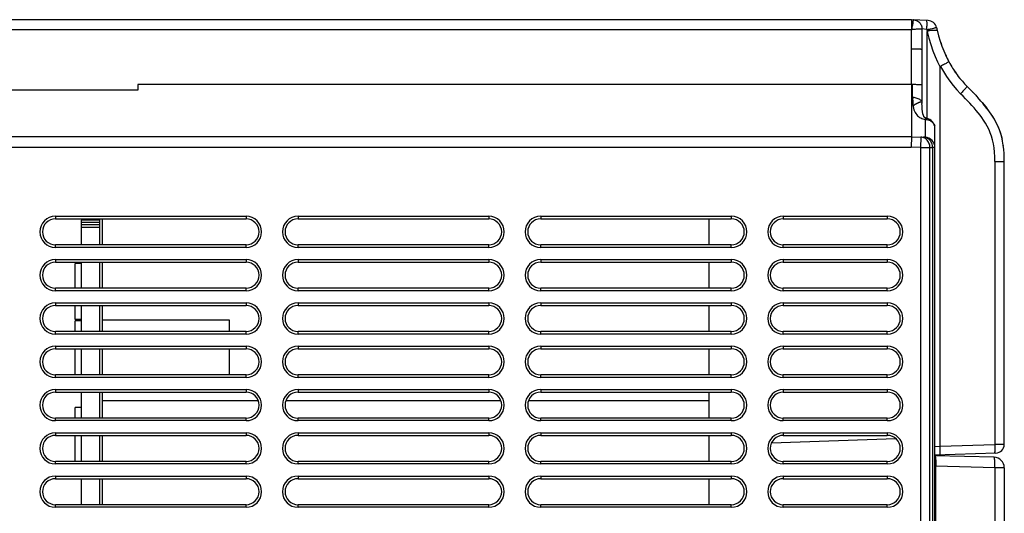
# Model space of a CAD drawing. Header units: millimetres. Extents: x -131 to 719, y -272 to 510.
# Tile 101 of 102: x 423 to 537, y 175 to 232. Entities that reach past the tile are written whole.
import ezdxf

# ---------------------------------------------------------------- set-up
doc = ezdxf.new("R2010")
doc.units = ezdxf.units.MM
doc.header["$LTSCALE"] = 23.1
doc.layers.get('0').update_dxf_attribs({"linetype": 'CONTINUOUS'})

msp = doc.modelspace()

# ---------------------------------------------------------------- linework, layer by layer
at = {"color": 7}
for p, q in [((526.19, 232.37), (381.91, 232.37)), ((526.19, 232.37), (526.19, 232.36)), ((528.12, 232.29), (526.19, 232.37)), ((526.19, 232.36), (526.19, 232.26)), ((526.19, 232.26), (526.19, 232.04)), ((526.34, 231.97), (526.28, 231.6)), ((526.37, 232.15), (526.34, 231.97)), ((526.39, 232.22), (526.37, 232.15)), ((381.91, 231.23), (526.19, 231.24)), ((526.19, 231.24), (526.22, 231.24)), ((526.21, 229.01), (526.22, 231.17)), ((526.22, 231.24), (526.22, 231.17)), ((526.25, 231.43), (526.24, 231.42)), ((526.26, 231.52), (526.25, 231.47)), ((526.25, 231.47), (526.25, 231.43)), ((526.28, 231.6), (526.26, 231.52)), ((527.41, 231.32), (527.41, 231.17)), ((527.98, 231.25), (527.41, 231.32)), ((527.41, 231.17), (527.41, 230.06)), ((527.98, 231.25), (527.98, 231.18)), ((527.99, 231.17), (528, 231.02)), ((527.99, 231.17), (528.45, 231.17)), ((528, 220.97), (528, 231.02)), ((528.35, 231.32), (528.57, 231.36)), ((528.45, 231.17), (528.66, 231.17)), ((528.66, 231.17), (528.46, 231.12)), ((528.57, 231.36), (528.77, 231.4)), ((528.87, 231.17), (529.15, 231.17)), ((529.09, 231.47), (529.12, 231.37)), ((529.12, 231.37), (529.14, 231.27)), ((529.14, 231.27), (529.16, 231.17)), ((529.15, 231.17), (529.16, 231.17)), ((529.16, 231.17), (529.33, 230.52)), ((527.41, 230.06), (527.41, 222.84)), ((529.33, 230.52), (529.52, 229.9)), ((529.52, 229.9), (529.72, 229.32)), ((526.21, 224.89), (526.21, 229.01)), ((529.72, 229.32), (529.93, 228.77)), ((529.93, 228.77), (530.16, 228.25)), ((530.15, 228.27), (530.08, 228.44)), ((530.11, 227.28), (530.01, 227.23)), ((530.2, 227.33), (530.11, 227.28)), ((530.39, 227.77), (530.15, 228.27)), ((530.16, 228.25), (530.39, 227.77)), ((530.28, 227.38), (530.2, 227.33)), ((530.35, 227.42), (530.28, 227.38)), ((530.51, 227.53), (530.39, 227.77)), ((530.39, 227.77), (530.43, 227.69)), ((530.39, 227.77), (530.39, 227.77)), ((530.39, 227.77), (530.52, 227.53)), ((530.43, 227.69), (530.47, 227.61)), ((530.47, 227.61), (530.51, 227.53)), ((530.51, 227.53), (530.63, 227.32)), ((529.52, 183.11), (529.52, 226.9)), ((529.67, 227.04), (529.55, 226.98)), ((529.79, 227.11), (529.67, 227.04)), ((529.9, 227.17), (529.79, 227.11)), ((530.01, 227.23), (529.9, 227.17)), ((531.05, 226.62), (531.4, 226.11)), ((531.26, 226.3), (531.36, 226.15)), ((531.79, 225.59), (531.78, 225.61)), ((531.94, 225.41), (531.79, 225.59)), ((436.91, 224.23), (381.91, 224.23)), ((436.91, 224.87), (436.91, 224.23)), ((526.19, 224.87), (436.91, 224.87)), ((526.2, 224.88), (526.19, 224.87)), ((526.19, 224.87), (526.19, 218.86)), ((526.21, 224.88), (526.2, 224.88)), ((526.21, 224.89), (526.21, 224.88)), ((526.27, 224.91), (526.27, 223.42)), ((533.05, 224.23), (532.53, 224.76)), ((533.05, 224.23), (533.05, 224.23)), ((533.05, 224.23), (533.47, 223.79)), ((526.34, 223.23), (526.33, 223.18)), ((526.34, 223.06), (526.34, 223.02)), ((526.34, 223.02), (526.34, 222.97)), ((526.34, 222.97), (526.34, 222.92)), ((527.35, 222.83), (527.32, 222.84)), ((527.4, 222.82), (527.35, 222.83)), ((527.41, 222.8), (527.4, 222.86)), ((527.41, 222.84), (527.41, 222.71)), ((527.41, 222.8), (527.41, 222.81)), ((527.41, 222.64), (527.41, 222.71)), ((533.85, 223.39), (533.46, 223.8)), ((533.61, 223.64), (533.87, 223.36)), ((534.21, 222.98), (533.85, 223.39)), ((533.87, 223.36), (534.22, 222.96)), ((534.54, 222.59), (534.21, 222.98)), ((534.36, 222.8), (534.59, 222.53)), ((534.91, 222.13), (534.48, 222.66)), ((534.85, 222.21), (534.54, 222.59)), ((534.59, 222.53), (534.88, 222.17)), ((535.14, 221.83), (534.85, 222.21)), ((527.77, 220.87), (527.77, 218.79)), ((527.92, 220.99), (527.92, 220.99)), ((528.91, 219.84), (528.9, 219.9)), ((528.91, 217.6), (528.91, 219.81)), ((526.19, 218.86), (381.91, 218.86)), ((526.19, 218.86), (526.17, 217.66)), ((526.19, 218.86), (527.77, 218.79)), ((527.28, 218.82), (527.23, 217.62)), ((381.91, 217.66), (526.17, 217.66)), ((527.23, 217.62), (526.17, 217.66)), ((527.23, 217.62), (527.23, 26.25)), ((527.23, 217.62), (528.32, 217.62)), ((528.32, 217.62), (528.64, 217.6)), ((528.32, 26.25), (528.32, 217.62)), ((528.91, 217.6), (528.64, 217.6)), ((528.64, 217.6), (528.64, 26.25)), ((528.91, 26.27), (528.91, 217.6)), ((536.81, 217.81), (536.78, 217.96)), ((535.82, 215.99), (536.91, 215.99)), ((535.82, 215.99), (535.82, 183.33)), ((536.91, 183.33), (536.91, 215.99)), ((427.41, 209.67), (427.41, 209.37)), ((427.41, 209.67), (449.41, 209.67)), ((427.41, 209.37), (449.41, 209.37)), ((430.41, 209.37), (430.41, 209.21)), ((430.41, 206.37), (430.41, 209.21)), ((432.5, 209.21), (430.41, 209.21)), ((432.5, 209.37), (432.5, 209.21)), ((432.5, 209.21), (432.5, 206.37)), ((432.8, 209.37), (432.8, 206.37)), ((449.41, 209.67), (449.41, 209.37)), ((455.41, 209.67), (455.41, 209.37)), ((455.41, 209.67), (477.41, 209.67)), ((455.41, 209.37), (477.41, 209.37)), ((477.41, 209.67), (477.41, 209.37)), ((483.41, 209.67), (483.41, 209.37)), ((483.41, 209.67), (505.41, 209.67)), ((483.41, 209.37), (505.41, 209.37)), ((502.8, 209.37), (502.8, 206.37)), ((505.41, 209.67), (505.41, 209.37)), ((511.41, 209.67), (511.41, 209.37)), ((511.41, 209.67), (523.41, 209.67)), ((511.41, 209.37), (523.41, 209.37)), ((523.41, 209.67), (523.41, 209.37)), ((432.5, 208.95), (430.41, 208.95)), ((432.5, 208.67), (430.41, 208.67)), ((432.5, 208.37), (430.41, 208.37)), ((427.41, 206.07), (427.41, 206.37)), ((449.41, 206.37), (427.41, 206.37)), ((449.41, 206.07), (427.41, 206.07)), ((449.41, 206.07), (449.41, 206.37)), ((455.41, 206.07), (455.41, 206.37)), ((477.41, 206.37), (455.41, 206.37)), ((477.41, 206.07), (455.41, 206.07)), ((477.41, 206.07), (477.41, 206.37)), ((483.41, 206.07), (483.41, 206.37)), ((505.41, 206.37), (483.41, 206.37)), ((505.41, 206.07), (483.41, 206.07)), ((505.41, 206.07), (505.41, 206.37)), ((511.41, 206.07), (511.41, 206.37)), ((523.41, 206.37), (511.41, 206.37)), ((523.41, 206.07), (511.41, 206.07)), ((523.41, 206.07), (523.41, 206.37)), ((427.41, 204.67), (427.41, 204.37)), ((427.41, 204.67), (449.41, 204.67)), ((449.41, 204.67), (449.41, 204.37)), ((455.41, 204.67), (455.41, 204.37)), ((455.41, 204.67), (477.41, 204.67)), ((477.41, 204.67), (477.41, 204.37)), ((483.41, 204.67), (483.41, 204.37)), ((483.41, 204.67), (505.41, 204.67)), ((505.41, 204.67), (505.41, 204.37)), ((511.41, 204.67), (523.41, 204.67)), ((511.41, 204.67), (511.41, 204.37)), ((523.41, 204.67), (523.41, 204.37)), ((427.41, 204.37), (449.41, 204.37)), ((429.71, 201.37), (429.71, 204.2)), ((430.41, 204.2), (429.71, 204.2)), ((430.41, 201.37), (430.41, 204.37)), ((432.5, 204.37), (432.5, 201.37)), ((432.8, 204.37), (432.8, 201.37)), ((455.41, 204.37), (477.41, 204.37)), ((483.41, 204.37), (505.41, 204.37)), ((502.8, 204.37), (502.8, 201.37)), ((511.41, 204.37), (523.41, 204.37)), ((427.41, 201.07), (427.41, 201.37)), ((449.41, 201.37), (427.41, 201.37)), ((449.41, 201.07), (449.41, 201.37)), ((455.41, 201.07), (455.41, 201.37)), ((477.41, 201.37), (455.41, 201.37)), ((477.41, 201.07), (477.41, 201.37)), ((483.41, 201.07), (483.41, 201.37)), ((505.41, 201.37), (483.41, 201.37)), ((505.41, 201.07), (505.41, 201.37)), ((523.41, 201.37), (511.41, 201.37)), ((511.41, 201.07), (511.41, 201.37)), ((523.41, 201.07), (523.41, 201.37)), ((449.41, 201.07), (427.41, 201.07)), ((477.41, 201.07), (455.41, 201.07)), ((505.41, 201.07), (483.41, 201.07)), ((523.41, 201.07), (511.41, 201.07)), ((427.41, 199.67), (427.41, 199.37)), ((427.41, 199.67), (449.41, 199.67)), ((427.41, 199.37), (449.41, 199.37)), ((429.71, 197.75), (429.71, 199.37)), ((430.41, 196.37), (430.41, 199.37)), ((432.5, 199.37), (432.5, 196.37)), ((432.8, 199.37), (432.8, 196.37)), ((449.41, 199.67), (449.41, 199.37)), ((455.41, 199.67), (455.41, 199.37)), ((455.41, 199.67), (477.41, 199.67)), ((455.41, 199.37), (477.41, 199.37)), ((477.41, 199.67), (477.41, 199.37)), ((483.41, 199.67), (483.41, 199.37)), ((483.41, 199.67), (505.41, 199.67)), ((483.41, 199.37), (505.41, 199.37)), ((502.8, 199.37), (502.8, 196.37)), ((505.41, 199.67), (505.41, 199.37)), ((511.41, 199.67), (523.41, 199.67)), ((511.41, 199.67), (511.41, 199.37)), ((511.41, 199.37), (523.41, 199.37)), ((523.41, 199.67), (523.41, 199.37)), ((430.41, 197.75), (429.71, 197.75)), ((429.71, 196.37), (429.71, 197.6)), ((430.41, 197.6), (429.71, 197.6)), ((447.5, 197.67), (432.8, 197.67)), ((447.5, 196.37), (447.5, 197.67)), ((427.41, 196.07), (427.41, 196.37)), ((449.41, 196.37), (427.41, 196.37)), ((449.41, 196.07), (427.41, 196.07)), ((449.41, 196.07), (449.41, 196.37)), ((455.41, 196.07), (455.41, 196.37)), ((477.41, 196.37), (455.41, 196.37)), ((477.41, 196.07), (455.41, 196.07)), ((477.41, 196.07), (477.41, 196.37)), ((483.41, 196.07), (483.41, 196.37)), ((505.41, 196.37), (483.41, 196.37)), ((505.41, 196.07), (483.41, 196.07)), ((505.41, 196.07), (505.41, 196.37)), ((523.41, 196.37), (511.41, 196.37)), ((511.41, 196.07), (511.41, 196.37)), ((523.41, 196.07), (511.41, 196.07)), ((523.41, 196.07), (523.41, 196.37)), ((427.41, 194.67), (427.41, 194.37)), ((427.41, 194.67), (449.41, 194.67)), ((427.41, 194.37), (449.41, 194.37)), ((429.71, 191.37), (429.71, 194.37)), ((430.41, 191.37), (430.41, 194.37)), ((432.5, 194.37), (432.5, 191.37)), ((432.8, 194.37), (432.8, 191.37)), ((447.5, 191.37), (447.5, 194.37)), ((449.41, 194.67), (449.41, 194.37)), ((455.41, 194.67), (455.41, 194.37)), ((455.41, 194.67), (477.41, 194.67)), ((455.41, 194.37), (477.41, 194.37)), ((477.41, 194.67), (477.41, 194.37)), ((483.41, 194.67), (483.41, 194.37)), ((483.41, 194.67), (505.41, 194.67)), ((483.41, 194.37), (505.41, 194.37)), ((502.8, 194.37), (502.8, 191.37)), ((505.41, 194.67), (505.41, 194.37)), ((511.41, 194.67), (523.41, 194.67)), ((511.41, 194.67), (511.41, 194.37)), ((511.41, 194.37), (523.41, 194.37)), ((523.41, 194.67), (523.41, 194.37)), ((427.41, 191.07), (427.41, 191.37)), ((449.41, 191.37), (427.41, 191.37)), ((449.41, 191.07), (427.41, 191.07)), ((449.41, 191.07), (449.41, 191.37)), ((455.41, 191.07), (455.41, 191.37)), ((477.41, 191.37), (455.41, 191.37)), ((477.41, 191.07), (455.41, 191.07)), ((477.41, 191.07), (477.41, 191.37)), ((483.41, 191.07), (483.41, 191.37)), ((505.41, 191.37), (483.41, 191.37)), ((505.41, 191.07), (483.41, 191.07)), ((505.41, 191.07), (505.41, 191.37)), ((523.41, 191.37), (511.41, 191.37)), ((511.41, 191.07), (511.41, 191.37)), ((523.41, 191.07), (511.41, 191.07)), ((523.41, 191.07), (523.41, 191.37)), ((427.41, 189.67), (427.41, 189.37)), ((427.41, 189.67), (449.41, 189.67)), ((427.41, 189.37), (449.41, 189.37)), ((430.41, 186.37), (430.41, 189.37)), ((432.5, 189.37), (432.5, 186.37)), ((432.8, 189.37), (432.8, 186.37)), ((449.41, 189.67), (449.41, 189.37)), ((455.41, 189.67), (455.41, 189.37)), ((455.41, 189.67), (477.41, 189.67)), ((455.41, 189.37), (477.41, 189.37)), ((477.41, 189.67), (477.41, 189.37)), ((483.41, 189.67), (483.41, 189.37)), ((483.41, 189.67), (505.41, 189.67)), ((483.41, 189.37), (505.41, 189.37)), ((502.8, 189.37), (502.8, 186.37)), ((505.41, 189.67), (505.41, 189.37)), ((511.41, 189.67), (523.41, 189.67)), ((511.41, 189.67), (511.41, 189.37)), ((511.41, 189.37), (523.41, 189.37)), ((523.41, 189.67), (523.41, 189.37)), ((429.71, 186.37), (429.71, 187.6)), ((430.41, 187.6), (429.71, 187.6)), ((450.82, 188.37), (432.8, 188.37)), ((478.82, 188.37), (454, 188.37)), ((502.8, 188.37), (482, 188.37)), ((427.41, 186.07), (427.41, 186.37)), ((449.41, 186.37), (427.41, 186.37)), ((449.41, 186.07), (449.41, 186.37)), ((455.41, 186.07), (455.41, 186.37)), ((477.41, 186.37), (455.41, 186.37)), ((477.41, 186.07), (477.41, 186.37)), ((483.41, 186.07), (483.41, 186.37)), ((505.41, 186.37), (483.41, 186.37)), ((505.41, 186.07), (505.41, 186.37)), ((523.41, 186.37), (511.41, 186.37)), ((511.41, 186.07), (511.41, 186.37)), ((523.41, 186.07), (523.41, 186.37)), ((449.41, 186.07), (427.41, 186.07)), ((477.41, 186.07), (455.41, 186.07)), ((505.41, 186.07), (483.41, 186.07)), ((523.41, 186.07), (511.41, 186.07)), ((427.41, 184.67), (427.41, 184.37)), ((427.41, 184.67), (449.41, 184.67)), ((427.41, 184.37), (449.41, 184.37)), ((429.71, 181.37), (429.71, 184.37)), ((430.41, 181.37), (430.41, 184.37)), ((432.5, 184.37), (432.5, 181.37)), ((432.8, 184.37), (432.8, 181.37)), ((449.41, 184.67), (449.41, 184.37)), ((455.41, 184.67), (455.41, 184.37)), ((455.41, 184.67), (477.41, 184.67)), ((455.41, 184.37), (477.41, 184.37)), ((477.41, 184.67), (477.41, 184.37)), ((483.41, 184.67), (483.41, 184.37)), ((483.41, 184.67), (505.41, 184.67)), ((483.41, 184.37), (505.41, 184.37)), ((502.8, 184.37), (502.8, 181.37)), ((505.41, 184.67), (505.41, 184.37)), ((511.41, 184.67), (523.41, 184.67)), ((511.41, 184.67), (511.41, 184.37)), ((511.41, 184.37), (523.41, 184.37)), ((523.41, 184.67), (523.41, 184.37)), ((524.41, 183.98), (510.04, 183.48)), ((528.91, 183.09), (529.52, 183.11)), ((529.52, 183.11), (535.82, 183.33)), ((536.73, 183.33), (535.82, 183.33)), ((536.91, 183.33), (536.73, 183.33)), ((536.91, 183.33), (536.91, 183.33)), ((535.95, 182.33), (528.91, 182.09)), ((535.74, 181.84), (528.91, 182.02)), ((427.41, 181.07), (427.41, 181.37)), ((449.41, 181.37), (427.41, 181.37)), ((449.41, 181.07), (427.41, 181.07)), ((449.41, 181.07), (449.41, 181.37)), ((455.41, 181.07), (455.41, 181.37)), ((477.41, 181.37), (455.41, 181.37)), ((477.41, 181.07), (455.41, 181.07)), ((477.41, 181.07), (477.41, 181.37)), ((483.41, 181.07), (483.41, 181.37)), ((505.41, 181.37), (483.41, 181.37)), ((505.41, 181.07), (483.41, 181.07)), ((505.41, 181.07), (505.41, 181.37)), ((523.41, 181.37), (511.41, 181.37)), ((511.41, 181.07), (511.41, 181.37)), ((523.41, 181.07), (511.41, 181.07)), ((523.41, 181.07), (523.41, 181.37)), ((528.92, 181.49), (528.91, 181.51)), ((528.96, 180.82), (528.91, 180.82)), ((529.02, 180.82), (528.96, 180.82)), ((528.96, 180.82), (528.96, 163.71)), ((535.82, 180.64), (529.02, 180.82)), ((427.41, 179.67), (427.41, 179.37)), ((427.41, 179.67), (449.41, 179.67)), ((449.41, 179.67), (449.41, 179.37)), ((455.41, 179.67), (455.41, 179.37)), ((455.41, 179.67), (477.41, 179.67)), ((477.41, 179.67), (477.41, 179.37)), ((483.41, 179.67), (505.41, 179.67)), ((483.41, 179.67), (483.41, 179.37)), ((505.41, 179.67), (505.41, 179.37)), ((511.41, 179.67), (523.41, 179.67)), ((511.41, 179.67), (511.41, 179.37)), ((523.41, 179.67), (523.41, 179.37)), ((536.91, 180.64), (535.82, 180.64)), ((535.82, 180.64), (535.82, 167.89)), ((536.91, 180.64), (536.91, 167.89)), ((427.41, 179.37), (449.41, 179.37)), ((430.41, 176.37), (430.41, 179.37)), ((432.5, 179.37), (432.5, 176.37)), ((432.8, 179.37), (432.8, 176.37)), ((455.41, 179.37), (477.41, 179.37)), ((483.41, 179.37), (505.41, 179.37)), ((502.8, 179.37), (502.8, 176.37)), ((511.41, 179.37), (523.41, 179.37)), ((427.41, 176.07), (427.41, 176.37)), ((449.41, 176.37), (427.41, 176.37)), ((449.41, 176.07), (449.41, 176.37)), ((455.41, 176.07), (455.41, 176.37)), ((477.41, 176.37), (455.41, 176.37)), ((477.41, 176.07), (477.41, 176.37)), ((505.41, 176.37), (483.41, 176.37)), ((483.41, 176.07), (483.41, 176.37)), ((505.41, 176.07), (505.41, 176.37)), ((523.41, 176.37), (511.41, 176.37)), ((511.41, 176.07), (511.41, 176.37)), ((523.41, 176.07), (523.41, 176.37)), ((449.41, 176.07), (427.41, 176.07)), ((477.41, 176.07), (455.41, 176.07)), ((505.41, 176.07), (483.41, 176.07)), ((523.41, 176.07), (511.41, 176.07))]:
    msp.add_line(p, q, dxfattribs=at)
for points in [[(526.19, 232.04), (526.19, 231.84), (526.19, 231.24)], [(526.42, 232.36), (526.41, 232.36), (526.41, 232.35), (526.41, 232.34), (526.41, 232.33), (526.4, 232.31), (526.4, 232.29), (526.4, 232.27), (526.39, 232.22)], [(526.42, 232.36), (526.53, 232.35), (526.63, 232.33), (526.74, 232.29), (526.85, 232.25), (526.95, 232.19), (527.04, 232.12), (527.12, 232.04), (527.2, 231.95), (527.26, 231.86), (527.32, 231.76), (527.36, 231.65), (527.39, 231.54), (527.41, 231.43), (527.41, 231.32)], [(527.98, 231.25), (527.99, 231.36), (527.99, 231.48), (527.99, 231.59), (528, 231.7), (528, 231.8), (528, 231.9), (528, 231.99), (528, 232.06), (527.99, 232.13), (527.99, 232.19), (527.99, 232.23), (527.98, 232.27), (527.98, 232.29), (527.97, 232.29)], [(526.23, 231.37), (526.23, 231.36), (526.23, 231.35), (526.23, 231.35), (526.22, 231.34), (526.22, 231.34), (526.21, 231.35)], [(526.21, 231.35), (526.22, 231.33), (526.22, 231.32), (526.22, 231.3), (526.22, 231.28), (526.22, 231.27), (526.22, 231.25)], [(526.22, 231.25), (526.32, 231.26), (526.42, 231.26), (526.53, 231.28), (526.65, 231.29), (526.77, 231.3), (526.88, 231.31), (526.99, 231.32), (527.09, 231.32), (527.18, 231.33), (527.26, 231.33), (527.32, 231.33), (527.37, 231.33), (527.4, 231.33), (527.41, 231.32)], [(526.22, 231.25), (526.22, 231.25), (526.22, 231.24), (526.22, 231.24), (526.22, 231.24)], [(526.24, 231.42), (526.24, 231.4), (526.24, 231.4), (526.24, 231.39), (526.24, 231.38), (526.23, 231.38), (526.23, 231.37)], [(527.98, 231.25), (528.11, 231.27), (528.35, 231.32)], [(528.46, 231.12), (528.12, 231.04), (528, 231.02)], [(528, 231.02), (528.2, 230.24), (528.42, 229.49), (528.66, 228.79), (528.93, 228.13), (529.22, 227.5), (529.52, 226.9)], [(528.66, 231.17), (528.77, 231.17), (528.87, 231.17)], [(528.77, 231.4), (528.85, 231.42), (528.92, 231.43), (528.98, 231.45), (529.03, 231.46), (529.07, 231.46), (529.09, 231.47), (529.09, 231.47)], [(526.21, 229.01), (526.35, 229.01), (526.48, 229.01), (526.61, 229.01), (526.73, 229.01), (526.85, 229.01), (526.96, 229), (527.06, 229), (527.15, 228.99), (527.23, 228.99), (527.29, 228.98), (527.34, 228.97), (527.38, 228.97), (527.4, 228.96), (527.41, 228.95)], [(530.51, 227.53), (530.51, 227.52), (530.51, 227.52), (530.5, 227.51), (530.49, 227.51), (530.48, 227.5), (530.46, 227.48), (530.44, 227.47), (530.41, 227.46), (530.38, 227.44), (530.35, 227.42)], [(530.63, 227.32), (530.73, 227.13), (530.84, 226.94), (530.95, 226.77)], [(529.55, 226.98), (529.55, 226.98), (529.54, 226.97), (529.54, 226.97), (529.54, 226.97), (529.53, 226.96), (529.53, 226.95), (529.53, 226.95), (529.53, 226.94), (529.53, 226.94), (529.52, 226.93), (529.52, 226.92), (529.52, 226.91), (529.52, 226.9), (529.52, 226.9)], [(529.55, 226.98), (529.88, 226.39), (530.24, 225.82), (530.61, 225.28), (531.01, 224.77), (531.43, 224.29), (531.87, 223.82)], [(530.95, 226.77), (531.06, 226.6), (531.16, 226.44), (531.26, 226.29)], [(531.35, 226.17), (531.34, 226.19), (531.26, 226.29)], [(531.36, 226.15), (531.47, 226), (531.6, 225.82), (531.76, 225.62)], [(531.76, 225.62), (531.92, 225.43), (532.07, 225.26)], [(531.78, 225.6), (531.79, 225.59), (531.8, 225.58)], [(532.07, 225.26), (532.2, 225.11), (532.32, 224.98), (532.43, 224.86), (532.53, 224.76)], [(526.21, 224.89), (526.22, 224.89), (526.23, 224.9), (526.24, 224.9), (526.25, 224.9), (526.26, 224.91), (526.27, 224.91)], [(526.27, 224.91), (526.4, 224.91), (526.52, 224.91), (526.65, 224.91), (526.77, 224.9), (526.88, 224.9), (526.98, 224.9), (527.08, 224.9), (527.17, 224.9), (527.24, 224.89), (527.3, 224.89), (527.35, 224.89), (527.38, 224.88), (527.41, 224.88), (527.41, 224.88)], [(532.61, 224.67), (532.61, 224.66), (532.6, 224.64), (532.59, 224.61), (532.56, 224.57), (532.52, 224.53), (532.48, 224.47), (532.43, 224.41), (532.37, 224.34), (532.3, 224.27), (532.22, 224.19), (532.14, 224.1), (532.05, 224.01), (531.96, 223.92), (531.87, 223.82)], [(533.33, 223.94), (533.27, 224.01), (533.19, 224.08)], [(526.27, 223.42), (526.27, 223.42), (526.28, 223.42), (526.29, 223.41), (526.3, 223.4), (526.3, 223.39), (526.31, 223.38), (526.31, 223.37), (526.32, 223.36), (526.32, 223.35), (526.33, 223.34), (526.33, 223.32), (526.33, 223.31), (526.33, 223.3), (526.33, 223.28), (526.34, 223.27), (526.34, 223.26), (526.34, 223.24), (526.34, 223.23)], [(527.4, 222.86), (527.38, 222.92), (527.34, 222.98), (527.3, 223.04), (527.23, 223.09), (527.16, 223.14), (527.07, 223.18), (526.98, 223.23), (526.87, 223.27), (526.76, 223.31), (526.64, 223.34), (526.52, 223.37), (526.39, 223.4), (526.27, 223.42)], [(526.33, 223.18), (526.33, 223.16), (526.33, 223.14), (526.33, 223.12), (526.33, 223.1), (526.34, 223.06)], [(526.34, 222.92), (526.34, 222.89), (526.34, 222.86), (526.34, 222.83), (526.34, 222.8), (526.35, 222.77), (526.35, 222.73), (526.35, 222.7), (526.35, 222.66), (526.36, 222.62), (526.36, 222.58), (526.37, 222.54), (526.37, 222.5), (526.38, 222.45), (526.39, 222.4), (526.39, 222.35)], [(527.32, 222.84), (527.29, 222.84), (527.25, 222.84), (527.21, 222.83), (527.18, 222.83), (527.14, 222.82), (527.1, 222.8), (527.06, 222.79), (527.03, 222.78), (526.99, 222.76), (526.96, 222.75), (526.92, 222.73), (526.89, 222.72), (526.86, 222.7), (526.83, 222.69), (526.8, 222.68), (526.78, 222.66), (526.75, 222.65), (526.73, 222.63), (526.7, 222.62), (526.68, 222.61), (526.66, 222.6), (526.64, 222.58), (526.62, 222.57), (526.6, 222.56), (526.58, 222.55), (526.56, 222.53), (526.54, 222.52), (526.52, 222.51), (526.5, 222.49), (526.48, 222.48), (526.47, 222.46), (526.45, 222.45), (526.43, 222.43), (526.42, 222.42), (526.41, 222.4), (526.4, 222.39), (526.39, 222.37), (526.39, 222.35)], [(527.41, 222.82), (527.41, 222.82), (527.4, 222.82)], [(535.82, 215.99), (535.81, 216.53), (535.79, 217.06), (535.74, 217.57), (535.66, 218.05), (535.56, 218.51), (535.43, 218.93), (535.3, 219.31), (535.15, 219.67), (534.95, 220.07), (534.74, 220.44), (534.53, 220.77), (534.32, 221.07), (534.11, 221.35), (533.9, 221.61), (533.66, 221.9), (533.42, 222.18), (533.17, 222.46), (532.92, 222.74), (532.68, 222.99), (532.44, 223.25), (532.16, 223.53), (531.87, 223.82)], [(534.37, 222.79), (533.87, 223.36), (533.87, 223.36)], [(526.39, 222.35), (526.43, 222.16), (526.49, 221.98), (526.55, 221.82), (526.62, 221.66), (526.71, 221.52), (526.8, 221.39), (526.91, 221.28), (527.02, 221.18), (527.14, 221.09), (527.27, 221.02), (527.4, 220.96), (527.52, 220.92), (527.65, 220.89), (527.77, 220.87)], [(527.92, 220.99), (527.89, 220.99), (527.86, 221), (527.84, 221.01), (527.81, 221.02), (527.79, 221.03), (527.77, 221.04), (527.76, 221.05), (527.74, 221.06), (527.73, 221.07), (527.72, 221.08), (527.71, 221.09), (527.69, 221.1), (527.68, 221.12), (527.67, 221.13), (527.66, 221.15), (527.64, 221.17), (527.63, 221.19), (527.62, 221.21), (527.61, 221.24), (527.59, 221.27), (527.58, 221.3), (527.57, 221.34), (527.55, 221.37), (527.54, 221.41), (527.53, 221.45), (527.52, 221.5), (527.51, 221.54), (527.5, 221.59), (527.49, 221.64), (527.48, 221.69), (527.47, 221.74), (527.46, 221.8), (527.46, 221.86), (527.45, 221.91), (527.44, 221.97), (527.44, 222.04), (527.43, 222.1), (527.43, 222.16), (527.43, 222.23), (527.42, 222.29), (527.42, 222.36), (527.42, 222.43), (527.42, 222.5), (527.41, 222.56), (527.41, 222.64)], [(536.69, 218.52), (536.55, 219.08), (536.36, 219.66), (536.1, 220.26), (535.78, 220.87), (535.39, 221.48), (534.94, 222.1)], [(536.91, 215.99), (536.91, 216.45), (536.89, 216.91), (536.85, 217.39), (536.8, 217.87), (536.72, 218.36), (536.61, 218.86), (536.46, 219.36), (536.28, 219.85), (536.06, 220.34), (535.83, 220.78), (535.61, 221.14), (535.39, 221.47), (535.14, 221.83)], [(527.8, 220.87), (527.79, 220.87), (527.79, 220.87), (527.79, 220.87), (527.78, 220.87), (527.78, 220.87), (527.77, 220.87)], [(527.92, 220.99), (527.91, 220.99), (527.9, 220.99), (527.9, 220.99), (527.89, 220.98), (527.88, 220.98), (527.88, 220.97), (527.87, 220.97), (527.86, 220.96), (527.85, 220.94), (527.84, 220.93), (527.82, 220.91), (527.81, 220.89), (527.8, 220.87)], [(527.8, 220.87), (527.89, 220.86), (527.97, 220.84), (528.07, 220.82), (528.16, 220.8), (528.25, 220.76), (528.35, 220.72), (528.43, 220.67), (528.52, 220.61), (528.6, 220.55), (528.67, 220.47), (528.74, 220.39), (528.8, 220.3), (528.84, 220.2), (528.88, 220.1)], [(528.9, 219.9), (528.9, 219.97), (528.89, 220.03), (528.88, 220.1)], [(528.32, 217.62), (528.32, 217.75), (528.3, 217.88), (528.27, 218), (528.22, 218.12), (528.17, 218.24), (528.1, 218.35), (528.03, 218.45), (527.94, 218.54), (527.84, 218.62), (527.74, 218.68), (527.63, 218.74), (527.52, 218.78), (527.4, 218.8), (527.28, 218.82)], [(528.64, 217.6), (528.64, 217.73), (528.62, 217.86), (528.59, 217.99), (528.55, 218.11), (528.49, 218.23), (528.42, 218.33), (528.35, 218.43), (528.26, 218.52), (528.16, 218.6), (528.06, 218.67), (527.95, 218.72), (527.84, 218.76), (527.72, 218.79), (527.6, 218.8)], [(536.89, 216.97), (536.86, 217.33), (536.86, 217.36)], [(529.5, 182.11), (529.51, 182.12), (529.51, 182.13), (529.52, 182.17), (529.52, 182.21), (529.53, 182.26), (529.53, 182.33), (529.53, 182.4), (529.53, 182.49), (529.53, 182.58), (529.53, 182.68), (529.53, 182.78), (529.53, 182.89), (529.53, 183), (529.52, 183.11)], [(535.82, 183.33), (535.82, 183.22), (535.82, 183.11), (535.82, 183), (535.82, 182.9), (535.82, 182.8), (535.82, 182.71), (535.82, 182.62), (535.81, 182.55), (535.81, 182.48), (535.8, 182.43), (535.79, 182.39)], [(528.91, 182.02), (528.93, 182), (528.95, 181.93), (528.97, 181.82), (528.99, 181.67), (529, 181.49), (529.01, 181.28), (529.02, 181.06), (529.02, 180.82)], [(535.82, 180.64), (535.82, 180.87), (535.82, 181.1), (535.82, 181.3), (535.81, 181.49), (535.8, 181.64), (535.78, 181.75), (535.76, 181.82), (535.74, 181.84)], [(535.79, 182.39), (535.78, 182.35), (535.78, 182.33), (535.77, 182.33)], [(528.96, 180.82), (528.95, 181.05), (528.93, 181.28), (528.92, 181.49)]]:
    msp.add_lwpolyline(points, dxfattribs=at)
for centre, radius, start, end in [((528.07, 231.24), 1.04, 12.6031, 87.5), ((543.22, 234.23), 14.37, 197.592, 202.2712), ((543.22, 234.23), 14.37, 204.3001, 206.7245), ((527.71, 219.81), 1.2, 0, 80.2766), ((527.71, 217.6), 1.2, 0, 87.5), ((527.72, 217.6), 1.19, 359.7258, 87.7742), ((427.41, 207.87), 1.8, 90, 270), ((427.41, 207.87), 1.5, 90, 270), ((449.41, 207.87), 1.8, 270, 90), ((449.41, 207.87), 1.5, 270, 90), ((455.41, 207.87), 1.8, 90, 270), ((455.41, 207.87), 1.5, 90, 270), ((477.41, 207.87), 1.8, 270, 90), ((477.41, 207.87), 1.5, 270, 90), ((483.41, 207.87), 1.8, 90, 270), ((483.41, 207.87), 1.5, 90, 270), ((505.41, 207.87), 1.8, 270, 90), ((505.41, 207.87), 1.5, 270, 90), ((511.41, 207.87), 1.8, 90, 270), ((511.41, 207.87), 1.5, 90, 270), ((523.41, 207.87), 1.8, 270, 90), ((523.41, 207.87), 1.5, 270, 90), ((427.41, 202.87), 1.8, 90, 270), ((449.41, 202.87), 1.8, 270, 90), ((455.41, 202.87), 1.8, 90, 270), ((477.41, 202.87), 1.8, 270, 90), ((483.41, 202.87), 1.8, 90, 270), ((505.41, 202.87), 1.8, 270, 90), ((511.41, 202.87), 1.8, 90, 270), ((523.41, 202.87), 1.8, 270, 90), ((427.41, 202.87), 1.5, 90, 270), ((449.41, 202.87), 1.5, 270, 90), ((455.41, 202.87), 1.5, 90, 270), ((477.41, 202.87), 1.5, 270, 90), ((483.41, 202.87), 1.5, 90, 270), ((505.41, 202.87), 1.5, 270, 90), ((511.41, 202.87), 1.5, 90, 270), ((523.41, 202.87), 1.5, 270, 90), ((427.41, 197.87), 1.8, 90, 270), ((427.41, 197.87), 1.5, 90, 270), ((449.41, 197.87), 1.8, 270, 90), ((449.41, 197.87), 1.5, 270, 90), ((455.41, 197.87), 1.8, 90, 270), ((455.41, 197.87), 1.5, 90, 270), ((477.41, 197.87), 1.8, 270, 90), ((477.41, 197.87), 1.5, 270, 90), ((483.41, 197.87), 1.8, 90, 270), ((483.41, 197.87), 1.5, 90, 270), ((505.41, 197.87), 1.8, 270, 90), ((505.41, 197.87), 1.5, 270, 90), ((511.41, 197.87), 1.8, 90, 270), ((511.41, 197.87), 1.5, 90, 270), ((523.41, 197.87), 1.8, 270, 90), ((523.41, 197.87), 1.5, 270, 90), ((427.41, 192.87), 1.8, 90, 270), ((427.41, 192.87), 1.5, 90, 270), ((449.41, 192.87), 1.8, 270, 90), ((449.41, 192.87), 1.5, 270, 90), ((455.41, 192.87), 1.8, 90, 270), ((455.41, 192.87), 1.5, 90, 270), ((477.41, 192.87), 1.8, 270, 90), ((477.41, 192.87), 1.5, 270, 90), ((483.41, 192.87), 1.8, 90, 270), ((483.41, 192.87), 1.5, 90, 270), ((505.41, 192.87), 1.8, 270, 90), ((505.41, 192.87), 1.5, 270, 90), ((511.41, 192.87), 1.8, 90, 270), ((511.41, 192.87), 1.5, 90, 270), ((523.41, 192.87), 1.8, 270, 90), ((523.41, 192.87), 1.5, 270, 90), ((427.41, 187.87), 1.8, 90, 270), ((427.41, 187.87), 1.5, 90, 270), ((449.41, 187.87), 1.8, 270, 90), ((449.41, 187.87), 1.5, 270, 90), ((455.41, 187.87), 1.8, 90, 270), ((455.41, 187.87), 1.5, 90, 270), ((477.41, 187.87), 1.8, 270, 90), ((477.41, 187.87), 1.5, 270, 90), ((483.41, 187.87), 1.8, 90, 270), ((483.41, 187.87), 1.5, 90, 270), ((505.41, 187.87), 1.8, 270, 90), ((505.41, 187.87), 1.5, 270, 90), ((511.41, 187.87), 1.8, 90, 270), ((511.41, 187.87), 1.5, 90, 270), ((523.41, 187.87), 1.8, 270, 90), ((523.41, 187.87), 1.5, 270, 90), ((427.41, 182.87), 1.8, 90, 270), ((427.41, 182.87), 1.5, 90, 270), ((449.41, 182.87), 1.8, 270, 90), ((449.41, 182.87), 1.5, 270, 90), ((455.41, 182.87), 1.8, 90, 270), ((455.41, 182.87), 1.5, 90, 270), ((477.41, 182.87), 1.8, 270, 90), ((477.41, 182.87), 1.5, 270, 90), ((483.41, 182.87), 1.8, 90, 270), ((483.41, 182.87), 1.5, 90, 270), ((505.41, 182.87), 1.8, 270, 90), ((505.41, 182.87), 1.5, 270, 90), ((511.41, 182.87), 1.8, 90, 270), ((511.41, 182.87), 1.5, 90, 270), ((523.41, 182.87), 1.8, 270, 90), ((523.41, 182.87), 1.5, 270, 90), ((535.91, 183.33), 1, 272.0001, 360), ((535.71, 180.64), 1.2, 0, 88.5), ((427.41, 177.87), 1.8, 90, 270), ((449.41, 177.87), 1.8, 270, 90), ((455.41, 177.87), 1.8, 90, 270), ((477.41, 177.87), 1.8, 270, 90), ((483.41, 177.87), 1.8, 90, 270), ((505.41, 177.87), 1.8, 270, 90), ((511.41, 177.87), 1.8, 90, 270), ((523.41, 177.87), 1.8, 270, 90), ((427.41, 177.87), 1.5, 90, 270), ((449.41, 177.87), 1.5, 270, 90), ((455.41, 177.87), 1.5, 90, 270), ((477.41, 177.87), 1.5, 270, 90), ((483.41, 177.87), 1.5, 90, 270), ((505.41, 177.87), 1.5, 270, 90), ((511.41, 177.87), 1.5, 90, 270), ((523.41, 177.87), 1.5, 270, 90)]:
    msp.add_arc(centre, radius, start, end, dxfattribs=at)

doc.saveas('drawing.dxf')
